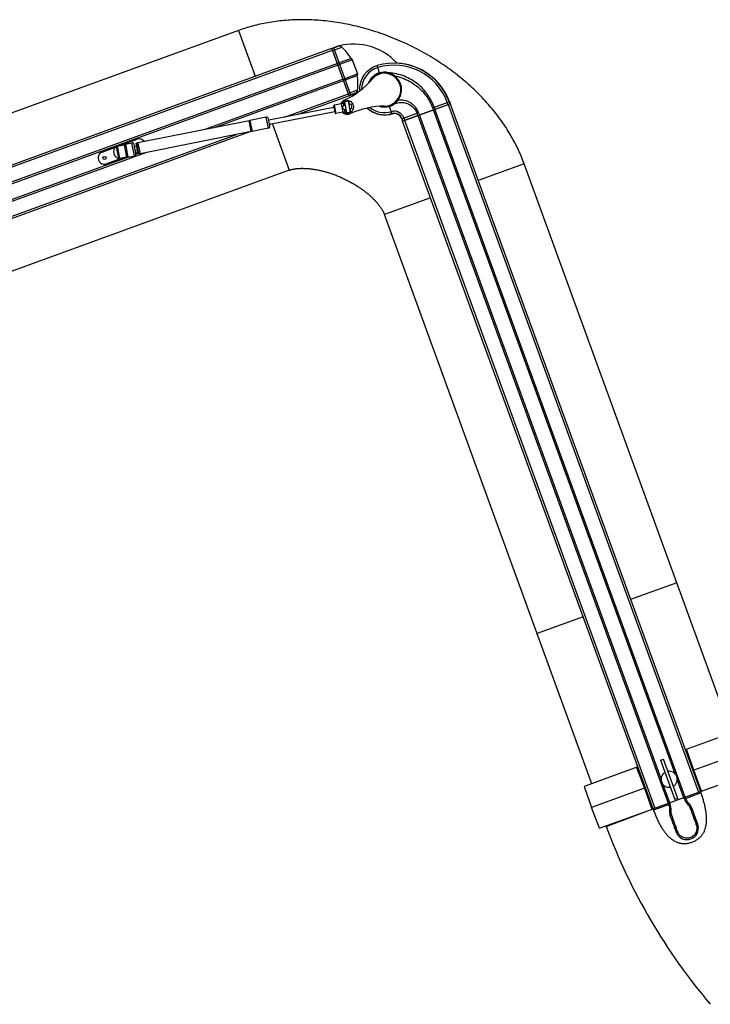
# Model space of a CAD drawing. Extents: x 0 to 420, y 0 to 297.
# Tile 16 of 18: x 322 to 368, y 172 to 238. Entities that reach past the tile are written whole.
import ezdxf

# ---------------------------------------------------------------- set-up
doc = ezdxf.new("R2010")
doc.units = 0
doc.header["$LTSCALE"] = 23.1
for name, color, linetype in [('100-512-R_LIDXF_CONTINUOUS', 7, 'CONTINUOUS'), ('100-5506_R_LDXF_CONTINUOUS', 7, 'CONTINUOUS'), ('100-5512-L_LDXF_CONTINUOUS', 7, 'CONTINUOUS'), ('100-5721_LIGDXF_CONTINUOUS', 7, 'CONTINUOUS'), ('100-5824B_LIDXF_CONTINUOUS', 7, 'CONTINUOUS'), ('100-5835_2_DXF_CONTINUOUS_', 7, 'CONTINUOUS'), ('100-5914_3_DXF_CONTINUOUS_', 7, 'CONTINUOUS'), ('102118-REF_1DXF_CONTINUOUS', 7, 'CONTINUOUS'), ('102679_1_DXF_CONTINUOUS_LI', 7, 'CONTINUOUS'), ('102683_1_DXF_CONTINUOUS_LI', 7, 'CONTINUOUS'), ('102715_1_DXF_CONTINUOUS_LI', 7, 'CONTINUOUS'), ('126057_AF1_1DXF_CONTINUOUS', 7, 'CONTINUOUS'), ('135119_26_DXF_CONTINUOUS_L', 7, 'CONTINUOUS'), ('135584_3_DXF_CONTINUOUS_LI', 7, 'CONTINUOUS'), ('STAB_K4-D4_3DXF_CONTINUOUS', 7, 'CONTINUOUS')]:
    doc.layers.add(name, color=color, linetype=linetype)

msp = doc.modelspace()

# ---------------------------------------------------------------- linework, layer by layer
at = {"layer": '100-512-R_LIDXF_CONTINUOUS', "color": 9, "linetype": 'CONTINUOUS'}
for p, q in [((346.115341, 234.253107), (345.968367, 234.742164)), ((346.939101, 231.512039), (346.792127, 232.001095)), ((349.691048, 231.910987), (350.804841, 232.316375)), ((350.673835, 232.268692), (350.725138, 232.127738)), ((348.749205, 231.568184), (347.635411, 231.162796)), ((347.817721, 231.069525), (347.766418, 231.210479))]:
    msp.add_line(p, q, dxfattribs=at)
at = {"layer": '100-512-R_LIDXF_CONTINUOUS', "color": 7, "linetype": 'CONTINUOUS'}
for p, q in [((347.804063, 231.064554), (350.738796, 232.132709)), ((349.691048, 231.910987), (349.742351, 231.770033)), ((349.793854, 231.948405), (349.845155, 231.807451)), ((350.804841, 232.316375), (350.856144, 232.175421)), ((348.697704, 231.389813), (348.646401, 231.530767)), ((348.749205, 231.568184), (348.800508, 231.42723)), ((347.686714, 231.021843), (347.635411, 231.162796))]:
    msp.add_line(p, q, dxfattribs=at)
for centre, radius, start, end in [((346.453734, 233.127101), 1.686419, 106.72684592, 183.08013525), ((347.102363, 230.968783), 3.940095, 20, 106.72684592), ((346.453734, 233.127101), 1.175755, 106.72684593, 158.35919395), ((346.453734, 233.127101), 1.119775, 260.69820008, 149.33526081), ((346.442797, 233.16233), 1.138869, 75.64525088, 106.70996924), ((346.394518, 233.151636), 1.162039, 52.60473682, 73.4693266), ((346.453734, 233.127101), 1.147233, 320.32414725, 55.70123272), ((346.453734, 233.127101), 1.686419, 226.91775962, 286.72684592), ((346.453734, 233.127101), 1.175755, 251.64252856, 286.72811534), ((346.487223, 233.01559), 1.059324, 286.72947028, 290.3607749), ((346.389427, 233.059407), 1.157264, 311.71477894, 324.94145429), ((347.102363, 230.968783), 0.567258, 20, 106.72684592)]:
    msp.add_arc(centre, radius, start, end, dxfattribs=at)
at = {"layer": '100-512-R_LIDXF_CONTINUOUS', "color": 9, "linetype": 'CONTINUOUS'}
for centre, radius, start, end in [((346.453734, 233.127101), 1.547005, 106.72684592, 179.33044583), ((347.102363, 230.968783), 3.800681, 20, 106.72684592), ((346.453734, 233.127101), 1.547005, 230.67102879, 286.72684592), ((347.102363, 230.968783), 0.706672, 20, 106.72684592)]:
    msp.add_arc(centre, radius, start, end, dxfattribs=at)
at = {"layer": '100-512-R_LIDXF_CONTINUOUS', "color": 7, "linetype": 'CONTINUOUS'}
for points, knots in [([(349.793859, 231.948407), (349.685018, 232.247494), (349.383483, 232.828007), (348.698684, 233.55792), (347.792504, 234.086132), (347.088622, 234.242734), (346.725152, 234.265648)], [0, 0, 0, 0, 0.235355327, 0.477146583, 0.730691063, 1, 1, 1, 1]), ([(347.100209, 234.074841), (347.451883, 233.995481), (348.089598, 233.769654), (348.857039, 233.214771), (349.372972, 232.580852), (349.603387, 232.128997), (349.691048, 231.910987)], [0, 0, 0, 0, 0.308061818, 0.569421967, 0.799214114, 1, 1, 1, 1]), ([(346.855793, 232.022453), (346.883427, 232.032708), (346.991223, 232.07788), (347.091426, 232.140831), (347.159497, 232.195548)], [0, 0, 0, 0, 0.252331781, 1, 1, 1, 1]), ([(347.159497, 232.195548), (347.282493, 232.243575), (347.564174, 232.298704), (348.006342, 232.219127), (348.410224, 231.959723), (348.591351, 231.681978), (348.646401, 231.530767)], [0, 0, 0, 0, 0.2202754, 0.467416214, 0.731546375, 1, 1, 1, 1]), ([(348.749204, 231.568184), (348.71592, 231.659639), (348.633512, 231.8285), (348.465571, 232.039687), (348.276493, 232.198735), (348.025038, 232.343492), (347.705296, 232.430494), (347.452312, 232.416043), (347.336723, 232.394657)], [0, 0, 0, 0, 0.164239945, 0.314051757, 0.452186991, 0.578662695, 0.801625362, 1, 1, 1, 1])]:
    msp.add_open_spline(points, degree=3, knots=knots, dxfattribs=at)
at = {"layer": '100-5506_R_LDXF_CONTINUOUS', "color": 7, "linetype": 'CONTINUOUS'}
for p, q in [((342.913737, 235.909128), (343.031178, 235.951873)), ((342.916199, 235.902363), (343.033661, 235.945116)), ((344.032759, 232.83464), (342.957583, 235.788661)), ((344.19984, 235.21636), (343.286834, 234.884053)), ((344.1998, 235.216399), (344.285737, 235.131481)), ((344.285737, 235.131481), (343.324161, 234.781496)), ((344.285737, 235.131481), (344.627757, 234.191789)), ((343.666181, 233.841804), (344.627757, 234.191789)), ((343.703509, 233.739247), (344.616515, 234.071554)), ((344.627757, 234.191789), (344.616509, 234.071499)), ((344.074144, 232.720937), (344.191605, 232.76369)), ((344.194046, 232.756918), (344.076606, 232.714173))]:
    msp.add_line(p, q, dxfattribs=at)
at = {"layer": '100-5506_R_LDXF_CONTINUOUS', "color": 9, "linetype": 'CONTINUOUS'}
for p, q in [((342.918854, 235.895068), (343.337229, 236.047344)), ((342.966567, 235.76398), (343.590764, 235.991169)), ((344.191605, 232.76369), (343.033661, 235.945116)), ((344.647974, 233.086509), (344.023776, 232.85932)), ((344.489863, 232.880508), (344.071488, 232.728232))]:
    msp.add_line(p, q, dxfattribs=at)
at = {"layer": '100-5506_R_LDXF_CONTINUOUS', "color": 7, "linetype": 'CONTINUOUS'}
for centre, radius, start, end in [((344.383423, 232.23661), 3.9537, 42.42592541, 110), ((341.173511, 233.464286), 3.496902, 30.06929945, 46.2683542), ((341.172002, 233.468434), 3.496902, 353.73164529, 9.93070004), ((344.383423, 232.23661), 0.5537, 86.30340554, 110), ((346.453734, 233.127101), 1.7, 226.60378885, 290.29147059)]:
    msp.add_arc(centre, radius, start, end, dxfattribs=at)
for points, knots in [([(343.033661, 235.945116), (343.083827, 235.963375), (343.185311, 235.996649), (343.286563, 236.030515), (343.337229, 236.047344)], [0, 0, 0, 0, 0.499993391, 1, 1, 1, 1]), ([(343.590855, 235.991097), (343.558357, 236.022126), (343.474615, 236.067125), (343.379885, 236.061512), (343.337229, 236.047344)], [0, 0, 0, 0, 0.499918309, 1, 1, 1, 1]), ([(344.489863, 232.880508), (344.440233, 232.860832), (344.340901, 232.821692), (344.241772, 232.781949), (344.191605, 232.76369)], [0, 0, 0, 0, 0.500006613, 1, 1, 1, 1]), ([(344.489863, 232.880508), (344.531646, 232.897073), (344.607822, 232.953665), (344.643047, 233.041965), (344.647997, 233.086624)], [0, 0, 0, 0, 0.500082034, 1, 1, 1, 1])]:
    msp.add_open_spline(points, degree=3, knots=knots, dxfattribs=at)
at = {"layer": '100-5512-L_LDXF_CONTINUOUS', "color": 7, "linetype": 'CONTINUOUS'}
for p, q in [((350.817641, 232.32101), (350.868936, 232.180077)), ((347.622627, 231.15812), (347.673923, 231.017187))]:
    msp.add_line(p, q, dxfattribs=at)
for radius, end in [(3.953731, 87.29850268), (0.553669, 106.72628096)]:
    msp.add_arc((347.102349, 230.968754), radius, 20, end, dxfattribs=at)
at = {"layer": '100-5721_LIGDXF_CONTINUOUS', "color": 9, "linetype": 'CONTINUOUS'}
for p, q in [((367.74699, 185.806013), (366.62988, 185.399418)), ((365.670366, 185.050184), (364.553257, 184.643589)), ((366.83486, 185.056733), (366.941491, 185.089014)), ((366.870102, 185.018986), (366.977428, 185.049915)), ((365.730863, 184.604109), (365.628766, 184.554373)), ((365.733894, 184.660076), (365.631183, 184.612095)), ((365.759492, 184.354113), (365.673172, 184.297336)), ((365.767239, 184.33127), (365.681657, 184.273862)), ((367.010601, 184.80503), (367.111652, 184.8209)), ((367.017804, 184.786423), (367.118758, 184.801509)), ((365.987836, 183.713127), (365.90975, 183.633728)), ((366.004095, 183.66688), (365.926561, 183.585861)), ((366.050282, 183.536287), (365.974825, 183.450596)), ((367.247519, 184.167492), (367.356983, 184.160477)), ((367.263401, 184.125229), (367.37347, 184.116734)), ((367.313273, 183.991962), (367.424846, 183.97836)), ((367.330882, 183.944144), (367.442993, 183.928686)), ((367.408485, 183.732753), (367.524303, 183.70747)), ((367.430327, 183.673285), (367.544597, 183.643909)), ((366.0688, 183.484783), (365.994172, 183.397224)), ((366.144022, 183.276345), (366.072763, 183.179153)), ((366.166718, 183.213392), (366.099651, 183.114049))]:
    msp.add_line(p, q, dxfattribs=at)
at = {"layer": '100-5721_LIGDXF_CONTINUOUS', "color": 7, "linetype": 'CONTINUOUS'}
for p, q in [((366.689648, 185.527589), (366.72385, 185.43362)), ((367.712788, 185.899982), (367.651737, 185.877761)), ((367.712788, 185.899982), (367.74699, 185.806013)), ((365.542195, 185.109951), (365.576397, 185.015982)), ((365.636164, 185.144153), (365.670366, 185.050184)), ((366.629887, 185.39942), (366.595678, 185.493387)), ((364.580106, 184.759779), (364.519055, 184.737558)), ((364.553257, 184.643589), (364.519055, 184.737558)), ((365.673172, 184.297336), (365.681657, 184.273862)), ((367.118757, 184.801509), (367.111652, 184.8209)), ((365.909749, 183.633727), (365.926573, 183.585827)), ((366.004094, 183.666879), (365.987822, 183.713122)), ((367.247506, 184.167486), (367.263401, 184.12523)), ((367.373472, 184.116734), (367.356983, 184.160477))]:
    msp.add_line(p, q, dxfattribs=at)
for centre, radius, start, end in [((367.70323, 185.832562), 1.164477, 221.77863674, 224.31976137), ((366.402098, 184.55718), 0.757491, 40.57803472, 44.59569445), ((366.386186, 184.551572), 0.757425, 175.41727021, 179.78808359), ((280.78785, 153.663858), 90.24373, 19.39623741, 19.82768969), ((364.666732, 184.689549), 1.067561, 355.40948662, 358.4179667), ((366.37843, 184.550864), 0.649456, 197.6346846, 199.76275565), ((286.543977, 155.710795), 84.234523, 19.41650949, 19.8629397), ((366.399038, 184.557821), 0.659637, 20.27667946, 22.00977405), ((448.635638, 214.725639), 86.935774, 200.14414737, 200.57924972), ((451.15492, 215.666958), 89.52515, 200.16766291, 200.60533606), ((383.084011, 189.631743), 18.191503, 199.41137431, 199.86359897), ((384.468006, 190.123714), 19.560336, 199.27474525, 199.68049565), ((378.526199, 187.993068), 13.248072, 199.65829219, 199.89499722), ((366.800033, 183.439209), 0.77216, 204.903573, 15.37232875), ((348.836193, 177.153395), 19.701992, 20.31005698, 20.7238661), ((355.056551, 179.451173), 13.070807, 20.10495215, 20.3283225), ((400.06459, 195.840887), 34.828554, 199.97317595, 200.34362313), ((349.865271, 177.537668), 18.703508, 20.14226463, 20.59474102), ((355.694149, 179.396358), 12.491196, 20.02287569, 20.31346766), ((381.445442, 189.071889), 14.917142, 199.96592086, 200.16865855), ((366.748754, 183.424825), 0.825448, 15.39144085, 20.02402838), ((352.707433, 178.611149), 14.122463, 19.80975064, 20.04007049), ((334.103794, 171.831353), 34.022993, 19.65708065, 20.03025573), ((366.849082, 183.46168), 0.826131, 199.99806506, 204.88471469), ((377.953393, 187.498335), 12.541389, 199.67257186, 199.97829664)]:
    msp.add_arc(centre, radius, start, end, dxfattribs=at)
for points, knots in [([(364.553257, 184.643589), (364.570143, 184.597196), (364.604262, 184.505654), (364.657122, 184.37066), (364.711141, 184.239482), (364.766354, 184.112129), (364.822803, 183.988614), (364.880536, 183.868947), (364.939607, 183.753144), (365.000084, 183.641214), (365.062041, 183.533179), (365.125571, 183.429051), (365.190779, 183.328859), (365.257799, 183.232624), (365.326787, 183.140379), (365.397938, 183.052166), (365.471488, 182.968039), (365.547757, 182.888049), (365.627153, 182.81227), (365.710073, 182.74093), (365.796603, 182.674623), (365.886058, 182.614458), (365.977185, 182.561553), (366.068588, 182.516606), (366.159606, 182.479566), (366.250318, 182.449986), (366.341292, 182.427391), (366.433128, 182.411506), (366.52631, 182.402244), (366.621341, 182.399663), (366.718912, 182.403975), (366.819777, 182.4156), (366.924348, 182.435109), (367.032171, 182.462942), (367.141018, 182.498782), (367.247554, 182.541178), (367.348242, 182.589085), (367.441125, 182.641323), (367.526058, 182.697218), (367.60372, 182.756579), (367.675003, 182.819598), (367.740573, 182.88656), (367.800865, 182.95776), (367.856166, 183.033545), (367.906743, 183.114484), (367.952725, 183.20127), (367.993941, 183.294388), (368.02984, 183.393458), (368.059858, 183.497279), (368.083689, 183.604137), (368.101458, 183.71259), (368.113595, 183.82191), (368.120604, 183.932203), (368.122875, 184.043901), (368.120678, 184.157242), (368.11423, 184.272291), (368.103709, 184.389105), (368.089257, 184.507782), (368.070991, 184.628385), (368.049007, 184.750975), (368.023388, 184.875586), (367.994202, 185.002263), (367.961509, 185.131035), (367.925358, 185.261933), (367.885795, 185.394975), (367.842858, 185.530181), (367.79658, 185.667567), (367.763876, 185.75962), (367.74699, 185.806013)], [0, 0, 0, 0, 0.01961013, 0.038801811, 0.057581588, 0.075956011, 0.093932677, 0.111519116, 0.128726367, 0.145563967, 0.162047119, 0.178188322, 0.194007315, 0.209522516, 0.22476098, 0.239751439, 0.254526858, 0.269133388, 0.283636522, 0.298104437, 0.312560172, 0.326911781, 0.340895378, 0.354381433, 0.367336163, 0.379894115, 0.392247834, 0.404536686, 0.416881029, 0.429410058, 0.442265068, 0.455641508, 0.469706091, 0.484483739, 0.499839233, 0.515194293, 0.529997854, 0.544095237, 0.557488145, 0.570350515, 0.582889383, 0.595247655, 0.607543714, 0.619915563, 0.632479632, 0.645420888, 0.658894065, 0.672894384, 0.687243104, 0.701791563, 0.71635504, 0.730873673, 0.745462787, 0.760237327, 0.775236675, 0.790479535, 0.805997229, 0.821814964, 0.83795903, 0.854440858, 0.871279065, 0.888484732, 0.906070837, 0.924046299, 0.942420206, 0.961199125, 0.980390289, 1, 1, 1, 1]), ([(365.576397, 185.015982), (365.588133, 184.983802), (365.627952, 184.853175), (365.639343, 184.713963), (365.631182, 184.612089)], [0, 0, 0, 0, 0.251020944, 1, 1, 1, 1]), ([(366.941491, 185.089014), (366.893836, 185.137872), (366.807768, 185.245438), (366.747088, 185.369291), (366.72385, 185.43362)], [0, 0, 0, 0, 0.499461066, 1, 1, 1, 1]), ([(367.430327, 183.673285), (367.460339, 183.590785), (367.482196, 183.456306), (367.457735, 183.281112), (367.399823, 183.113858), (367.266871, 182.931216), (367.035937, 182.791086), (366.7688, 182.749993), (366.506478, 182.815074), (366.289104, 182.97544), (366.196777, 183.130907), (366.166718, 183.213392)], [0, 0, 0, 0, 0.12493274, 0.187695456, 0.250462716, 0.375381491, 0.500301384, 0.625220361, 0.750141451, 0.875064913, 1, 1, 1, 1])]:
    msp.add_open_spline(points, degree=3, knots=knots, dxfattribs=at)
for points in [[(365.733886, 184.660076), (365.737357, 184.791778), (365.715505, 184.926409), (365.670362, 185.050182)], [(366.629887, 185.39942), (366.675228, 185.274277), (366.746134, 185.155952), (366.834851, 185.056725)], [(366.870103, 185.018987), (366.930077, 184.958301), (366.978733, 184.884176), (367.0106, 184.805029)], [(367.111652, 184.8209), (367.081055, 184.903925), (367.034982, 184.982707), (366.977428, 185.049915)], [(365.628766, 184.554373), (365.628447, 184.467425), (365.643742, 184.379152), (365.673172, 184.297336)], [(365.759494, 184.354114), (365.734004, 184.434023), (365.724085, 184.520507), (365.730868, 184.604108)], [(367.524303, 183.70747), (367.497447, 183.781299), (367.470082, 183.854942), (367.442993, 183.928686)], [(365.994172, 183.397224), (366.020374, 183.324536), (366.046307, 183.251749), (366.072763, 183.179153)]]:
    msp.add_open_spline(points, degree=3, dxfattribs=at)
at = {"layer": '100-5824B_LIDXF_CONTINUOUS', "color": 7, "linetype": 'CONTINUOUS'}
for p, q in [((370.287317, 190.029567), (366.687338, 188.719282)), ((367.267204, 187.334069), (366.764955, 188.747533)), ((370.824951, 188.628983), (367.267204, 187.334069)), ((363.492384, 187.556414), (359.892405, 186.246129)), ((363.414766, 187.528163), (363.938578, 186.122549)), ((367.791016, 185.928455), (367.267204, 187.334069)), ((367.713399, 185.900204), (371.313378, 187.210489)), ((359.892405, 186.246129), (360.380831, 184.827635)), ((363.938578, 186.122549), (360.380831, 184.827635)), ((363.938578, 186.122549), (364.440827, 184.709086)), ((360.918465, 183.427051), (360.380831, 184.827635)), ((360.918465, 183.427051), (364.518444, 184.737336))]:
    msp.add_line(p, q, dxfattribs=at)
at = {"layer": '100-5835_2_DXF_CONTINUOUS_', "color": 7, "linetype": 'CONTINUOUS'}
for p, q in [((365.027452, 188.016936), (365.21539, 188.08534)), ((365.027452, 188.016936), (365.990392, 185.371278)), ((366.178331, 185.439682), (365.21539, 188.08534)), ((366.178331, 185.439682), (365.990392, 185.371278))]:
    msp.add_line(p, q, dxfattribs=at)
for start, end in [(120.63355455, 279.36644545), (300.63355455, 99.36644545)]:
    msp.add_arc((365.602891, 186.728309), 0.541926, start, end, dxfattribs=at)
at = {"layer": '100-5914_3_DXF_CONTINUOUS_', "color": 7, "linetype": 'CONTINUOUS'}
for p, q in [((327.469008, 228.930879), (328.364532, 229.256823)), ((328.773392, 229.405636), (329.818239, 229.785929)), ((329.84719, 228.891916), (329.728336, 228.848656)), ((328.804586, 228.512439), (327.759725, 228.13214))]:
    msp.add_line(p, q, dxfattribs=at)
msp.add_circle((327.614366, 228.53151), 0.105, dxfattribs=at)
for centre, start, end in [((329.963598, 229.38656), 36.86067369, 110), ((327.614366, 228.53151), 110, 290)]:
    msp.add_arc(centre, 0.425, start, end, dxfattribs=at)
at = {"layer": '102118-REF_1DXF_CONTINUOUS', "color": 7, "linetype": 'CONTINUOUS'}
for p, q in [((343.049396, 231.937138), (338.667264, 231.068976)), ((343.031905, 232.025424), (343.049297, 231.937589)), ((343.049243, 231.937862), (343.125188, 231.554572)), ((343.567423, 232.182489), (343.071235, 232.084187)), ((343.67435, 232.266245), (343.685003, 232.289027)), ((343.690905, 232.064228), (343.728061, 232.071588)), ((343.728061, 232.071588), (343.794888, 232.084827)), ((343.79741, 232.072124), (343.744047, 232.341554)), ((343.744351, 232.340025), (343.74833, 232.3413)), ((343.74833, 232.3413), (343.753748, 232.342564)), ((344.023652, 232.371024), (343.74899, 232.31661)), ((343.753748, 232.342564), (343.756478, 232.342835)), ((344.020937, 232.358985), (343.756085, 232.306514)), ((343.756085, 232.306514), (343.901837, 231.570816)), ((343.893792, 232.370428), (343.756461, 232.343221)), ((344.166689, 231.623287), (344.020937, 232.358985)), ((344.023397, 232.375779), (344.022689, 232.375881)), ((344.023389, 232.375762), (344.022689, 232.375881)), ((344.022689, 232.375881), (344.072072, 232.126539)), ((344.069551, 232.139242), (344.191784, 232.163459)), ((344.250086, 231.869178), (344.127852, 231.844962)), ((344.380716, 232.034061), (344.378285, 232.047494)), ((343.107697, 231.642857), (338.725565, 230.774696)), ((343.680139, 231.613544), (343.183951, 231.515242)), ((343.786363, 231.777308), (343.749206, 231.769947)), ((343.85319, 231.790547), (343.786363, 231.777308)), ((343.810922, 231.576881), (343.829457, 231.559882)), ((343.850677, 231.803254), (343.904067, 231.533834)), ((343.899127, 231.558779), (344.173789, 231.613193)), ((344.166689, 231.623287), (343.901837, 231.570816)), ((343.91618, 231.537026), (344.05351, 231.564233)), ((344.125339, 231.857668), (344.174751, 231.608336)), ((344.174751, 231.608336), (344.175346, 231.608706)), ((344.174751, 231.608336), (344.175357, 231.608695))]:
    msp.add_line(p, q, dxfattribs=at)
at = {"layer": '102118-REF_1DXF_CONTINUOUS', "color": 9, "linetype": 'CONTINUOUS'}
for p, q in [((343.071235, 232.084187), (343.183951, 231.515242)), ((343.680139, 231.613544), (343.567423, 232.182489)), ((343.67435, 232.266245), (343.71347, 232.068697)), ((343.728064, 232.071589), (343.685003, 232.289027)), ((343.771771, 231.774418), (343.810922, 231.576882)), ((343.829457, 231.559882), (343.786365, 231.777308))]:
    msp.add_line(p, q, dxfattribs=at)
at = {"layer": '102118-REF_1DXF_CONTINUOUS', "color": 7, "linetype": 'CONTINUOUS'}
for points in [[(343.622952, 231.89785), (343.62301, 231.898048), (343.623073, 231.898218), (343.623141, 231.898358), (343.623216, 231.89846), (343.623296, 231.898533), (343.623375, 231.898607), (343.623451, 231.898689), (343.623526, 231.898772), (343.623601, 231.898854)], [(343.623935, 231.897169), (343.623834, 231.897217), (343.623733, 231.897264), (343.623631, 231.897311), (343.62353, 231.897349), (343.623428, 231.897386), (343.62332, 231.897452), (343.623204, 231.897556), (343.623081, 231.897689), (343.622952, 231.89785)]]:
    msp.add_lwpolyline(points, dxfattribs=at)
for centre, radius, start, end in [((343.080952, 232.03514), 0.05, 101.20599129, 191.20599129), ((343.538218, 232.329904), 0.15028, 281.20599129, 334.93761916), ((343.775588, 232.246666), 0.1, 108.38681545, 154.93761916), ((343.771532, 232.254275), 0.01, 191.20599129, 251.13044042), ((343.974343, 231.961859), 0.416434, 83.3217998, 101.15310291), ((343.975288, 232.042968), 0.336271, 76.57408846, 81.77481486), ((344.026575, 232.304802), 0.01, 311.13594401, 11.20599129), ((343.973649, 231.96733), 0.4125, 11.20599129, 66.13169519), ((343.973636, 231.967325), 0.293353, 340.45381855, 41.95816405), ((343.973649, 231.96733), 0.4125, 316.2789776, 9.30969554), ((343.174234, 231.564289), 0.05, 191.20599129, 281.20599129), ((343.709344, 231.466129), 0.15028, 47.47436342, 101.20599129), ((343.897049, 231.63358), 0.1, 227.47436343, 274.02516714), ((343.8962, 231.625), 0.01, 131.28154216, 184.22441698), ((343.972206, 231.972649), 0.41643, 281.25878803, 299.09025076), ((344.151243, 231.675527), 0.01, 11.20599129, 71.27603871), ((344.004388, 231.89731), 0.335454, 300.64162375, 305.83442603)]:
    msp.add_arc(centre, radius, start, end, dxfattribs=at)
for points in [[(343.623601, 231.898854), (343.648322, 231.952992), (343.673671, 232.007262), (343.690905, 232.064227)], [(343.749206, 231.769948), (343.711555, 231.81604), (343.667429, 231.856546), (343.623935, 231.897169)], [(343.79741, 232.072124), (343.798853, 232.064838), (343.801289, 232.057069), (343.806509, 232.051784)], [(344.071409, 232.104252), (344.074229, 232.111128), (344.073516, 232.119248), (344.072072, 232.126539)], [(344.125339, 231.857668), (344.123894, 231.864958), (344.121458, 231.872737), (344.116229, 231.878018)], [(343.851333, 231.825526), (343.848523, 231.818651), (343.849233, 231.810539), (343.850677, 231.803254)], [(343.91618, 231.537026), (343.91211, 231.53622), (343.907933, 231.535412), (343.903798, 231.535748)]]:
    msp.add_open_spline(points, degree=3, dxfattribs=at)
for points, knots in [([(344.023074, 232.373921), (344.033516, 232.372988), (344.073659, 232.367898), (344.113142, 232.356681), (344.140561, 232.344551)], [0, 0, 0, 0, 0.259083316, 1, 1, 1, 1]), ([(344.271768, 231.682232), (344.265027, 231.675183), (344.235719, 231.647226), (344.201598, 231.624484), (344.174359, 231.610293)], [0, 0, 0, 0, 0.241024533, 1, 1, 1, 1])]:
    msp.add_open_spline(points, degree=3, knots=knots, dxfattribs=at)
at = {"layer": '102679_1_DXF_CONTINUOUS_LI', "color": 7, "linetype": 'CONTINUOUS'}
for p, q in [((347.673952, 231.017197), (350.868907, 232.180066)), ((350.868907, 232.180066), (367.713399, 185.900204)), ((348.6985, 231.390103), (365.542992, 185.110241)), ((365.061571, 186.753672), (348.801583, 231.427622)), ((366.001264, 187.095692), (349.741276, 231.769642)), ((366.68885, 185.527299), (349.844358, 231.807161)), ((364.518444, 184.737336), (347.673952, 231.017197)), ((365.646075, 185.14776), (365.204519, 186.360926)), ((366.585768, 185.48978), (366.144211, 186.702946)), ((364.580106, 184.759779), (367.651737, 185.877761)), ((367.713197, 185.900131), (367.713399, 185.900204))]:
    msp.add_line(p, q, dxfattribs=at)
at = {"layer": '102679_1_DXF_CONTINUOUS_LI', "color": 9, "linetype": 'CONTINUOUS'}
for p, q in [((350.738796, 232.132709), (367.583288, 185.852848)), ((347.804063, 231.064554), (364.648555, 184.784693))]:
    msp.add_line(p, q, dxfattribs=at)
at = {"layer": '102683_1_DXF_CONTINUOUS_LI', "color": 7, "linetype": 'CONTINUOUS'}
for p, q in [((280.189255, 213.079283), (342.913737, 235.909128)), ((344.076606, 232.714173), (342.913737, 235.909128)), ((343.286642, 234.884579), (280.56216, 212.054735)), ((343.324161, 234.781496), (280.599679, 211.951652)), ((343.666181, 233.841804), (334.302053, 230.43354)), ((335.005907, 230.572983), (343.703701, 233.738721)), ((344.076606, 232.714173), (340.61861, 231.455565)), ((338.774659, 230.784422), (338.72707, 230.767101)), ((337.391696, 230.281065), (296.021046, 215.22338)), ((337.538484, 230.334491), (337.490942, 230.317187)), ((329.285806, 228.607775), (280.941699, 211.011959)), ((280.979218, 210.908877), (330.39603, 228.895125)), ((329.861572, 228.817337), (329.731217, 228.769891))]:
    msp.add_line(p, q, dxfattribs=at)
at = {"layer": '102683_1_DXF_CONTINUOUS_LI', "color": 9, "linetype": 'CONTINUOUS'}
for p, q in [((280.236611, 212.949172), (342.961094, 235.779016)), ((339.730204, 231.27956), (344.029249, 232.844284)), ((281.304767, 210.014439), (336.50329, 230.105059))]:
    msp.add_line(p, q, dxfattribs=at)
at = {"layer": '102715_1_DXF_CONTINUOUS_LI', "color": 7, "linetype": 'CONTINUOUS'}
for centre, radius, start, end in [((346.453734, 233.127101), 1.1, 270.38396837, 139.61603163), ((341.424798, 237.404636), 5.502083, 295, 319.61603163), ((343.961388, 231.964901), 0.5, 115, 155.73796562), ((346.497978, 226.525166), 5.502083, 90.38396837, 115), ((343.961388, 231.964901), 0.5, 226.67542747, 295)]:
    msp.add_arc(centre, radius, start, end, dxfattribs=at)
at = {"layer": '126057_AF1_1DXF_CONTINUOUS', "color": 9, "linetype": 'CONTINUOUS'}
msp.add_line((361.368734, 183.560043), (364.52244, 184.728421), dxfattribs=at)
at = {"layer": '126057_AF1_1DXF_CONTINUOUS', "color": 7, "linetype": 'CONTINUOUS'}
msp.add_line((361.358649, 183.587265), (361.368734, 183.560043), dxfattribs=at)
msp.add_arc((398.822477, 197.435818), 39.941457, 200.32854247, 220.32854247, dxfattribs=at)
at = {"layer": '135119_26_DXF_CONTINUOUS_L', "color": 7, "linetype": 'CONTINUOUS'}
for p, q in [((336.625312, 237.10551), (290.606896, 220.356176)), ((369.788324, 189.847949), (355.851003, 228.140423)), ((340.045513, 227.708584), (294.027097, 210.95925)), ((360.391398, 186.427747), (346.454077, 224.720222))]:
    msp.add_line(p, q, dxfattribs=at)
at = {"layer": '135119_26_DXF_CONTINUOUS_L', "color": 9, "linetype": 'CONTINUOUS'}
for p, q in [((336.625312, 237.10551), (337.745428, 234.028017)), ((338.915821, 230.812388), (340.045513, 227.708584)), ((355.851003, 228.140423), (352.750018, 227.011757)), ((349.555063, 225.848888), (346.454077, 224.720222)), ((366.111608, 199.949644), (363.010622, 198.820978)), ((359.815667, 197.658109), (356.714681, 196.529443))]:
    msp.add_line(p, q, dxfattribs=at)
at = {"layer": '135119_26_DXF_CONTINUOUS_L', "color": 7, "linetype": 'CONTINUOUS'}
for points in [[(355.851003, 228.140423), (355.810935, 228.248791), (355.766318, 228.365651), (355.72027, 228.482405), (355.672799, 228.599011), (355.623892, 228.715482), (355.573514, 228.831882), (355.521661, 228.948194), (355.468331, 229.0644), (355.413482, 229.18057), (355.357111, 229.296682), (355.299216, 229.412718), (355.23975, 229.528742), (355.178705, 229.644744), (355.116084, 229.76069), (355.05186, 229.876603), (354.986028, 229.99247), (354.918591, 230.108256), (354.849541, 230.223951), (354.77888, 230.339532), (354.706609, 230.454974), (354.632726, 230.570265), (354.55723, 230.68538), (354.480118, 230.8003), (354.401373, 230.915019), (354.320991, 231.029513), (354.238964, 231.14377), (354.155266, 231.257798), (354.069891, 231.371578), (353.982834, 231.485092), (353.894069, 231.59835), (353.803591, 231.711334), (353.711398, 231.824023), (353.617463, 231.936429), (353.521783, 232.048531), (353.424358, 232.160312), (353.325159, 232.271781), (353.224185, 232.382921), (353.121438, 232.493711), (353.016892, 232.604162), (352.910546, 232.714256), (352.802404, 232.823972), (352.69244, 232.93331), (352.580627, 233.042265), (352.466974, 233.150794), (352.351507, 233.258842), (352.234207, 233.366399), (352.11508, 233.473432), (351.994196, 233.579852), (351.87155, 233.685641), (351.747141, 233.790781), (351.621047, 233.895186), (351.493267, 233.99884), (351.363803, 234.101729), (351.232738, 234.203772), (351.100079, 234.304954), (350.965827, 234.405267), (350.830058, 234.504644), (350.69278, 234.603075), (350.553991, 234.700544), (350.413763, 234.796985), (350.272097, 234.892381), (350.128993, 234.986717), (349.984527, 235.079927), (349.838701, 235.172), (349.691519, 235.262919), (349.543068, 235.352623), (349.393345, 235.441102), (349.242363, 235.528342), (349.090227, 235.614275), (348.936944, 235.698892), (348.782521, 235.782185), (348.627074, 235.864089), (348.470612, 235.944599), (348.313142, 236.02371), (348.154786, 236.101361), (347.995538, 236.177547), (347.835415, 236.252251), (347.674573, 236.325394), (347.513007, 236.396973), (347.350738, 236.466976), (347.187965, 236.535315), (347.024699, 236.601989), (346.860949, 236.666995), (346.696922, 236.730259), (346.532635, 236.791781), (346.368096, 236.851568), (346.203495, 236.909562), (346.038873, 236.965764), (345.874219, 237.020191), (345.709644, 237.072823), (345.545171, 237.12366), (345.380803, 237.172709), (345.216628, 237.219951), (345.05266, 237.26539), (344.888908, 237.309034), (344.725461, 237.350867), (344.562332, 237.3909), (344.399532, 237.429141), (344.237146, 237.465584), (344.075189, 237.50024), (343.913671, 237.533121), (343.752669, 237.564229), (343.592196, 237.593577), (343.432264, 237.621181), (343.272945, 237.647047), (343.114254, 237.671192), (342.956202, 237.693635), (342.798858, 237.714382), (342.642246, 237.733442), (342.486368, 237.750822), (342.331265, 237.76653), (342.176959, 237.780574), (342.023453, 237.792966), (341.870755, 237.803719), (341.718877, 237.812845), (341.567831, 237.820358), (341.41762, 237.826272), (341.268255, 237.830601), (341.119746, 237.833362), (340.972098, 237.834569), (340.82532, 237.83424), (340.679423, 237.832392), (340.534409, 237.829042), (340.390293, 237.824208), (340.24708, 237.81791), (340.104761, 237.810165), (339.963345, 237.800993), (339.822845, 237.790412), (339.683254, 237.778432), (339.5446, 237.765067), (339.406898, 237.750329), (339.270133, 237.734227), (339.13432, 237.716775), (338.99948, 237.697987), (338.865609, 237.677876), (338.732722, 237.656456), (338.600837, 237.633743), (338.469945, 237.60975), (338.340076, 237.584495), (338.211229, 237.557993), (338.083351, 237.530248), (337.956474, 237.50128), (337.830592, 237.4711), (337.705594, 237.439697), (337.581492, 237.407082), (337.458295, 237.373269), (337.335894, 237.338239), (337.214295, 237.302001), (337.093512, 237.264566), (336.973437, 237.225909), (336.854043, 237.186025), (336.735375, 237.144933), (336.625312, 237.10551)], [(340.045513, 227.708584), (340.067435, 227.716333), (340.092353, 227.724627), (340.118107, 227.732685), (340.144454, 227.740439), (340.171355, 227.74789), (340.199029, 227.755101), (340.227466, 227.762064), (340.256528, 227.768742), (340.286299, 227.775151), (340.316758, 227.781278), (340.34782, 227.787103), (340.379504, 227.792623), (340.411757, 227.797825), (340.444543, 227.802697), (340.477923, 227.807245), (340.511892, 227.81146), (340.54639, 227.815329), (340.581405, 227.818845), (340.6169, 227.822001), (340.652852, 227.824788), (340.689281, 227.827205), (340.726138, 227.829251), (340.763398, 227.830928), (340.801119, 227.832241), (340.839269, 227.833193), (340.877819, 227.833782), (340.916842, 227.834011), (340.956334, 227.833877), (340.996252, 227.833379), (341.036622, 227.832514), (341.077417, 227.831279), (341.118621, 227.829673), (341.160287, 227.827689), (341.202394, 227.825323), (341.244928, 227.822572), (341.28796, 227.819424), (341.331472, 227.815873), (341.375454, 227.811913), (341.419999, 227.807527), (341.465081, 227.802706), (341.510704, 227.797441), (341.557011, 227.791701), (341.603993, 227.785473), (341.651645, 227.778743), (341.700128, 227.771476), (341.749448, 227.763658), (341.799589, 227.755279), (341.850685, 227.746301), (341.902775, 227.736699), (341.955811, 227.726464), (342.009798, 227.715577), (342.064737, 227.704019), (342.120613, 227.691773), (342.177404, 227.678825), (342.235107, 227.665156), (342.293703, 227.650749), (342.353155, 227.635593), (342.413443, 227.619673), (342.474555, 227.60297), (342.536459, 227.58547), (342.599132, 227.567159), (342.662558, 227.548017), (342.726716, 227.528028), (342.791606, 227.507166), (342.857182, 227.485425), (342.923359, 227.462816), (342.990127, 227.439326), (343.057444, 227.414955), (343.125171, 227.389736), (343.193276, 227.363671), (343.261732, 227.336754), (343.330414, 227.309022), (343.399287, 227.280478), (343.46832, 227.251122), (343.537399, 227.220991), (343.606504, 227.190084), (343.675587, 227.158412), (343.744489, 227.126037), (343.813199, 227.092956), (343.88166, 227.05919), (343.949651, 227.024845), (344.01715, 226.98994), (344.084125, 226.9545), (344.150354, 226.918654), (344.215821, 226.882426), (344.2805, 226.845845), (344.344163, 226.809057), (344.406782, 226.772101), (344.468359, 226.734996), (344.528719, 226.697872), (344.587797, 226.660795), (344.645649, 226.623758), (344.702286, 226.586777), (344.757699, 226.549884), (344.811893, 226.513099), (344.864902, 226.476422), (344.916731, 226.439871), (344.967374, 226.403471), (345.016854, 226.367232), (345.065185, 226.331172), (345.112365, 226.295322), (345.158397, 226.259708), (345.203297, 226.224346), (345.247067, 226.189263), (345.289689, 226.154501), (345.331141, 226.120105), (345.37147, 226.086067), (345.410759, 226.05234), (345.448996, 226.018959), (345.486211, 225.98592), (345.522548, 225.953116), (345.558011, 225.920559), (345.592602, 225.888263), (345.626447, 225.856122), (345.659555, 225.82414), (345.691912, 225.792337), (345.7236, 225.76064), (345.75462, 225.729054), (345.784959, 225.6976), (345.814677, 225.666232), (345.843771, 225.634962), (345.872234, 225.603809), (345.90011, 225.572738), (345.927398, 225.54176), (345.954082, 225.510898), (345.980178, 225.480146), (346.005664, 225.449537), (346.030543, 225.419075), (346.054866, 225.388707), (346.078611, 225.358463), (346.101768, 225.328358), (346.124388, 225.298332), (346.146457, 225.2684), (346.167943, 225.238604), (346.188858, 225.208926), (346.209178, 225.179396), (346.228873, 225.150053), (346.247935, 225.120905), (346.266323, 225.092016), (346.284041, 225.06339), (346.301139, 225.034958), (346.317607, 225.006748), (346.333416, 224.978817), (346.348579, 224.951154), (346.363056, 224.923845), (346.376848, 224.896906), (346.390008, 224.870246), (346.402475, 224.843993), (346.41425, 224.818165), (346.425427, 224.792551), (346.435983, 224.767183), (346.445817, 224.742292), (346.454077, 224.720222)]]:
    msp.add_lwpolyline(points, dxfattribs=at)
at = {"layer": '135584_3_DXF_CONTINUOUS_LI', "color": 7, "linetype": 'CONTINUOUS'}
for p, q in [((338.500931, 231.265396), (337.397379, 231.046767)), ((337.348332, 231.03705), (329.868704, 229.555231)), ((337.494085, 230.301349), (337.348332, 231.03705)), ((337.402237, 231.022244), (337.353191, 231.012527)), ((337.397379, 231.046767), (337.543132, 230.311066)), ((338.666831, 231.071162), (338.64784, 231.167072)), ((338.745008, 230.676604), (338.666831, 231.071162)), ((337.494085, 230.301349), (330.014457, 228.81953)), ((337.538273, 230.33559), (337.489226, 230.325873)), ((338.646683, 230.529695), (337.543132, 230.311066)), ((329.76529, 229.30537), (329.642659, 229.281076)), ((329.799992, 229.516133), (329.726422, 229.501557)), ((329.726422, 229.501557), (329.765274, 229.305367)), ((329.765274, 229.305367), (329.862458, 228.814903)), ((329.936028, 228.829478), (329.799992, 229.516133)), ((329.823591, 229.01109), (329.700974, 228.986798)), ((329.936028, 228.829478), (329.862458, 228.814903))]:
    msp.add_line(p, q, dxfattribs=at)
at = {"layer": '135584_3_DXF_CONTINUOUS_LI', "color": 9, "linetype": 'CONTINUOUS'}
for p, q in [((338.646683, 230.529695), (338.500931, 231.265396)), ((329.868704, 229.555231), (330.014457, 228.81953))]:
    msp.add_line(p, q, dxfattribs=at)
at = {"layer": '135584_3_DXF_CONTINUOUS_LI', "color": 7, "linetype": 'CONTINUOUS'}
for centre, start, end in [((338.525223, 231.142779), 11.20599129, 101.20599131), ((338.622391, 230.652312), 281.20599131, 11.20599129), ((329.892996, 229.432615), 101.20599131, 138.07588892), ((329.990165, 228.942147), 244.33609369, 281.20599131)]:
    msp.add_arc(centre, 0.125, start, end, dxfattribs=at)
at = {"layer": 'STAB_K4-D4_3DXF_CONTINUOUS', "color": 7, "linetype": 'CONTINUOUS'}
for p, q in [((328.400185, 229.287107), (328.466523, 229.30025)), ((328.400185, 229.287107), (328.554634, 228.507509)), ((328.461488, 229.325507), (328.951986, 229.422682)), ((328.461519, 229.325513), (328.625978, 228.495388)), ((328.579545, 229.367232), (329.461379, 229.541936)), ((329.116445, 228.592557), (328.951986, 229.422682)), ((328.956991, 229.397418), (329.032376, 229.412353)), ((329.023875, 229.455261), (329.195326, 228.589847)), ((329.73284, 228.82595), (329.610807, 229.441926)), ((329.116445, 228.592557), (328.625947, 228.495382)), ((328.750995, 228.501819), (329.63283, 228.676523)), ((329.186825, 228.632755), (329.11144, 228.61782)), ((328.620973, 228.520651), (328.554634, 228.507509))]:
    msp.add_line(p, q, dxfattribs=at)
at = {"layer": 'STAB_K4-D4_3DXF_CONTINUOUS', "color": 9, "linetype": 'CONTINUOUS'}
msp.add_line((329.63283, 228.676523), (329.461379, 229.541936), dxfattribs=at)
at = {"layer": 'STAB_K4-D4_3DXF_CONTINUOUS', "color": 7, "linetype": 'CONTINUOUS'}
for centre, radius, start, end in [((328.66527, 228.934526), 0.441117, 101.20599131, 281.20599131), ((329.486088, 229.417217), 0.127143, 11.20599129, 101.20599129), ((329.608121, 228.801242), 0.127143, 281.20599129, 11.20599129)]:
    msp.add_arc(centre, radius, start, end, dxfattribs=at)

doc.saveas('drawing.dxf')
